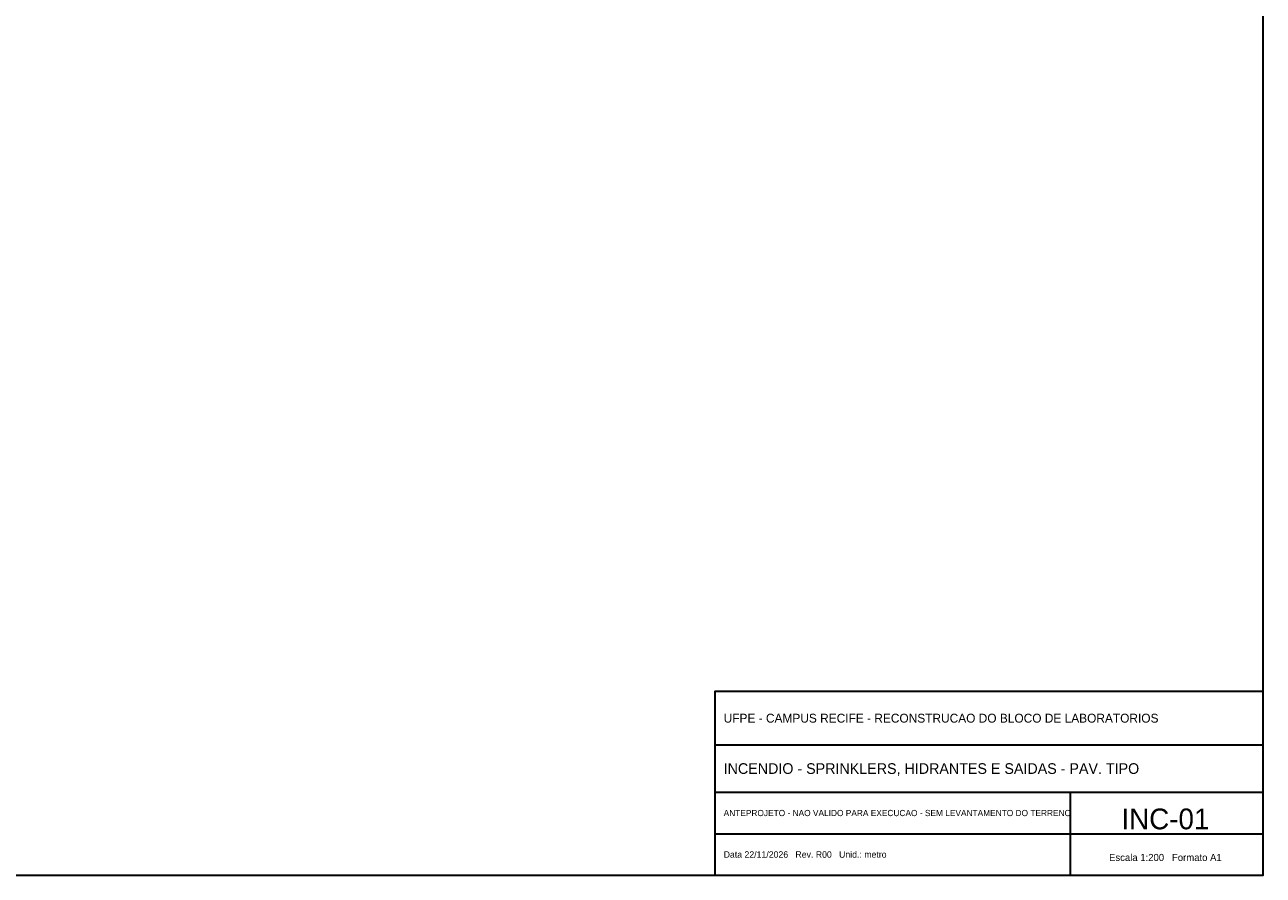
# Model space of a CAD drawing. Header units: metres. Extents: x -12 to 152, y -66 to 49.
# Tile 3 of 5: x 69 to 152, y -66 to -9. Entities that reach past the tile are written whole.
import ezdxf
from ezdxf.enums import TextEntityAlignment as Align

# ---------------------------------------------------------------- set-up
doc = ezdxf.new("R2010")
doc.units = ezdxf.units.M
doc.layers.add('FOLHA', color=7, linetype='Continuous', lineweight=35)

msp = doc.modelspace()

# ---------------------------------------------------------------- linework, layer by layer
at = {"layer": 'FOLHA'}
for p, q in [((115.2, -57.2), (152.2, -57.2)), ((115.2, -60.4), (152.2, -60.4)), ((139.2, -66), (139.2, -60.4)), ((115.2, -63.2), (152.2, -63.2))]:
    msp.add_line(p, q, dxfattribs=at)
for points in [[(-12, -66), (152.2, -66), (152.2, 48.8), (-12, 48.8)], [(115.2, -66), (152.2, -66), (152.2, -53.6), (115.2, -53.6)]]:
    msp.add_lwpolyline(points, close=True, dxfattribs=at)

# ---------------------------------------------------------------- texts
for s, height, p in [('UFPE - CAMPUS RECIFE - RECONSTRUCAO DO BLOCO DE LABORATORIOS', 0.6, (115.8, -55.4)), ('INCENDIO - SPRINKLERS, HIDRANTES E SAIDAS - PAV. TIPO', 0.72, (115.8, -58.8)), ('ANTEPROJETO - NAO VALIDO PARA EXECUCAO - SEM LEVANTAMENTO DO TERRENO', 0.42, (115.8, -61.8)), ('Data 22/11/2026   Rev. R00   Unid.: metro', 0.44, (115.8, -64.6))]:
    msp.add_text(s, height=height, dxfattribs=at).set_placement(p, align=Align.MIDDLE_LEFT)
for s, height, p in [('INC-01', 1.4, (145.6, -62.2)), ('Escala 1:200   Formato A1', 0.48, (145.6, -64.8))]:
    msp.add_text(s, height=height, dxfattribs=at).set_placement(p, align=Align.MIDDLE_CENTER)

doc.saveas('drawing.dxf')
